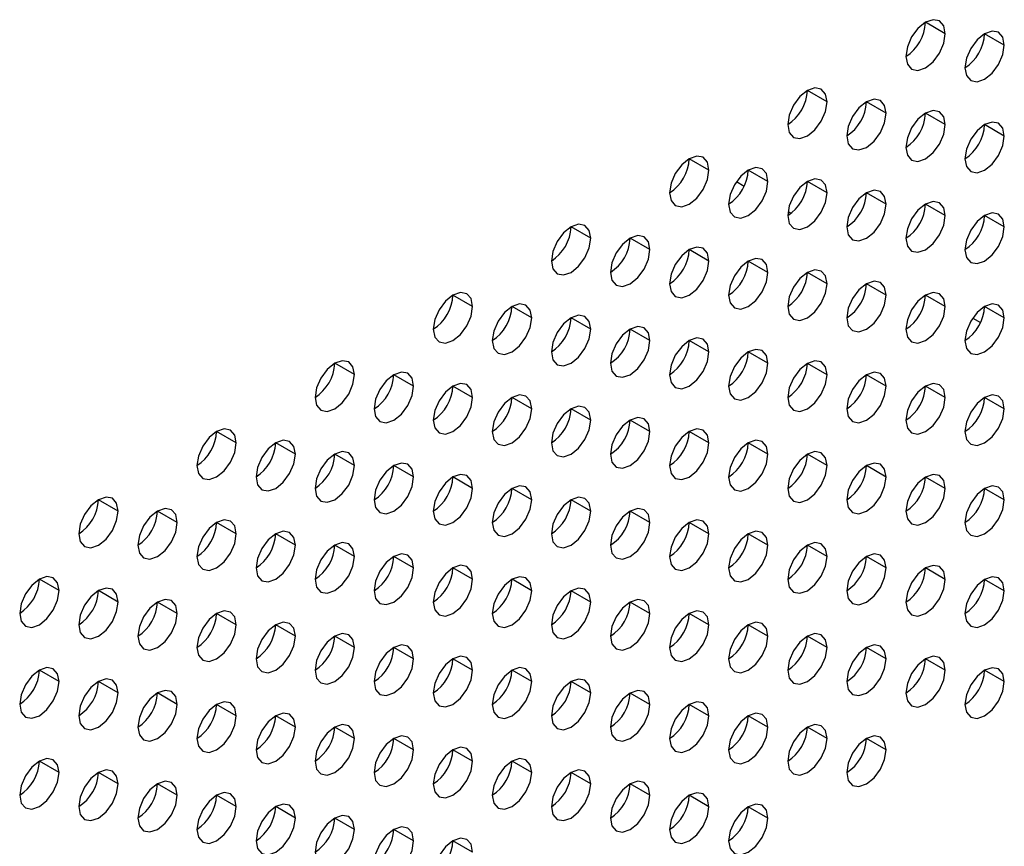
# Model space of a CAD drawing. Header units: millimetres. Extents: x 0 to 1118, y 0 to 864.
# Tile 175 of 256: x 935.06 to 940.95, y 640.74 to 645.69. Entities that reach past the tile are written whole.
import ezdxf

# ---------------------------------------------------------------- set-up
doc = ezdxf.new("R2010")
doc.units = ezdxf.units.MM

msp = doc.modelspace()

# ---------------------------------------------------------------- linework, layer by layer
at = {"color": 7, "linetype": 'Continuous', "lineweight": 25}
for p, q in [((940.6014, 645.6043), (940.4835, 645.6723)), ((940.9549, 645.5362), (940.8371, 645.6042)), ((939.8943, 645.1961), (939.7764, 645.2641)), ((940.2478, 645.128), (940.13, 645.196)), ((940.6014, 645.0599), (940.4835, 645.1279)), ((940.9549, 644.9918), (940.8371, 645.0599)), ((939.1872, 644.7879), (939.0693, 644.8559)), ((939.5407, 644.7198), (939.4229, 644.7878)), ((939.3514, 644.7187), (939.3988, 644.6914)), ((939.8943, 644.6517), (939.7764, 644.7197)), ((940.2478, 644.5836), (940.13, 644.6517)), ((939.6604, 644.5403), (939.6791, 644.5295)), ((940.6014, 644.5156), (940.4835, 644.5836)), ((940.9549, 644.4475), (940.8371, 644.5155)), ((938.4801, 644.3797), (938.3622, 644.4477)), ((938.8336, 644.3116), (938.7158, 644.3796)), ((939.1872, 644.2435), (939.0693, 644.3115)), ((939.5407, 644.1754), (939.4229, 644.2435)), ((939.8943, 644.1073), (939.7764, 644.1754)), ((940.2478, 644.0393), (940.13, 644.1073)), ((937.773, 643.9715), (937.6551, 644.0395)), ((940.6014, 643.9712), (940.4835, 644.0392)), ((938.1265, 643.9034), (938.0087, 643.9714)), ((940.9549, 643.9031), (940.8371, 643.9711)), ((938.4801, 643.8353), (938.3622, 643.9033)), ((940.7656, 643.9021), (940.813, 643.8747)), ((938.8336, 643.7672), (938.7158, 643.8353)), ((939.1872, 643.6991), (939.0693, 643.7672)), ((939.5407, 643.6311), (939.4229, 643.6991)), ((937.0658, 643.5633), (936.948, 643.6313)), ((939.8943, 643.563), (939.7764, 643.631)), ((937.4194, 643.4952), (937.3015, 643.5632)), ((940.2478, 643.4949), (940.13, 643.5629)), ((937.773, 643.4271), (937.6551, 643.4951)), ((940.6014, 643.4268), (940.4835, 643.4949)), ((938.1265, 643.359), (938.0087, 643.4271)), ((940.9549, 643.3588), (940.8371, 643.4268)), ((938.4801, 643.2909), (938.3622, 643.359)), ((938.8336, 643.2229), (938.7158, 643.2909)), ((936.3587, 643.155), (936.2409, 643.2231)), ((939.1872, 643.1548), (939.0693, 643.2228)), ((936.7123, 643.087), (936.5944, 643.155)), ((939.5407, 643.0867), (939.4229, 643.1547)), ((937.0658, 643.0189), (936.948, 643.0869)), ((939.8943, 643.0186), (939.7764, 643.0867)), ((937.4194, 642.9508), (937.3015, 643.0188)), ((940.2478, 642.9505), (940.13, 643.0186)), ((937.773, 642.8827), (937.6551, 642.9508)), ((940.6014, 642.8825), (940.4835, 642.9505)), ((938.1265, 642.8147), (938.0087, 642.8827)), ((940.9549, 642.8144), (940.8371, 642.8824)), ((935.6516, 642.7468), (935.5338, 642.8149)), ((938.4801, 642.7466), (938.3622, 642.8146)), ((936.0052, 642.6788), (935.8873, 642.7468)), ((938.8336, 642.6785), (938.7158, 642.7465)), ((936.3587, 642.6107), (936.2409, 642.6787)), ((939.1872, 642.6104), (939.0693, 642.6785)), ((936.7123, 642.5426), (936.5944, 642.6106)), ((939.5407, 642.5423), (939.4229, 642.6104)), ((937.0658, 642.4745), (936.948, 642.5426)), ((939.8943, 642.4743), (939.7764, 642.5423)), ((937.4194, 642.4065), (937.3015, 642.4745)), ((940.2478, 642.4062), (940.13, 642.4742)), ((937.773, 642.3384), (937.6551, 642.4064)), ((940.6014, 642.3381), (940.4835, 642.4061)), ((935.2981, 642.2706), (935.1802, 642.3386)), ((938.1265, 642.2703), (938.0087, 642.3383)), ((940.9549, 642.27), (940.8371, 642.3381)), ((935.6516, 642.2025), (935.5338, 642.2705)), ((938.4801, 642.2022), (938.3622, 642.2703)), ((936.0052, 642.1344), (935.8873, 642.2024)), ((938.8336, 642.1341), (938.7158, 642.2022)), ((936.3587, 642.0663), (936.2409, 642.1344)), ((939.1872, 642.0661), (939.0693, 642.1341)), ((936.7123, 641.9982), (936.5944, 642.0663)), ((939.5407, 641.998), (939.4229, 642.066)), ((937.0658, 641.9302), (936.948, 641.9982)), ((939.8943, 641.9299), (939.7764, 641.9979)), ((937.4194, 641.8621), (937.3015, 641.9301)), ((940.2478, 641.8618), (940.13, 641.9299)), ((937.773, 641.794), (937.6551, 641.862)), ((940.6014, 641.7937), (940.4835, 641.8618)), ((935.2981, 641.7262), (935.1802, 641.7942)), ((938.1265, 641.7259), (938.0087, 641.794)), ((940.9549, 641.7257), (940.8371, 641.7937)), ((935.6516, 641.6581), (935.5338, 641.7262)), ((938.4801, 641.6579), (938.3622, 641.7259)), ((936.0052, 641.59), (935.8873, 641.6581)), ((938.8336, 641.5898), (938.7158, 641.6578)), ((936.3587, 641.522), (936.2409, 641.59)), ((939.1872, 641.5217), (939.0693, 641.5897)), ((936.7123, 641.4539), (936.5944, 641.5219)), ((939.5407, 641.4536), (939.4229, 641.5217)), ((937.0658, 641.3858), (936.948, 641.4538)), ((939.8943, 641.3855), (939.7764, 641.4536)), ((937.4194, 641.3177), (937.3015, 641.3858)), ((940.2478, 641.3175), (940.13, 641.3855)), ((937.773, 641.2497), (937.6551, 641.3177)), ((935.2981, 641.1818), (935.1802, 641.2499)), ((938.1265, 641.1816), (938.0087, 641.2496)), ((935.6516, 641.1138), (935.5338, 641.1818)), ((938.4801, 641.1135), (938.3622, 641.1815)), ((936.0052, 641.0457), (935.8873, 641.1137)), ((938.8336, 641.0454), (938.7158, 641.1135)), ((936.3587, 640.9776), (936.2409, 641.0456)), ((939.1872, 640.9773), (939.0693, 641.0454)), ((936.7123, 640.9095), (936.5944, 640.9776)), ((939.5407, 640.9093), (939.4229, 640.9773)), ((937.0658, 640.8414), (936.948, 640.9095)), ((937.4194, 640.7734), (937.3015, 640.8414)), ((937.773, 640.7053), (937.6551, 640.7733))]:
    msp.add_line(p, q, dxfattribs=at)
at = {"color": 7, "linetype": 'Continuous', "lineweight": 25, "flags": 128}
for points in [[(940.6014, 645.6043), (940.5924, 645.6512), (940.5669, 645.6806), (940.5286, 645.688), (940.4835, 645.6723), (940.4384, 645.6359), (940.4002, 645.5844), (940.3746, 645.5255), (940.3657, 645.4682)], [(940.3657, 645.4682), (940.3746, 645.4213), (940.4002, 645.3919), (940.4384, 645.3845), (940.4835, 645.4001), (940.5286, 645.4365), (940.5669, 645.4881), (940.5924, 645.547), (940.6014, 645.6043)], [(940.9549, 645.5362), (940.946, 645.5831), (940.9204, 645.6125), (940.8822, 645.6199), (940.8371, 645.6043), (940.792, 645.5679), (940.7538, 645.5163), (940.7282, 645.4574), (940.7192, 645.4001)], [(940.7192, 645.4001), (940.7282, 645.3532), (940.7538, 645.3238), (940.792, 645.3164), (940.8371, 645.3321), (940.8822, 645.3685), (940.9204, 645.42), (940.946, 645.4789), (940.9549, 645.5362)], [(939.8943, 645.1961), (939.8853, 645.243), (939.8598, 645.2724), (939.8215, 645.2798), (939.7764, 645.2641), (939.7313, 645.2277), (939.6931, 645.1762), (939.6675, 645.1173), (939.6586, 645.06)], [(939.6586, 645.06), (939.6675, 645.0131), (939.6931, 644.9837), (939.7313, 644.9763), (939.7764, 644.9919), (939.8215, 645.0283), (939.8598, 645.0799), (939.8853, 645.1388), (939.8943, 645.1961)], [(940.2478, 645.128), (940.2389, 645.1749), (940.2133, 645.2043), (940.1751, 645.2117), (940.13, 645.196), (940.0849, 645.1597), (940.0466, 645.1081), (940.0211, 645.0492), (940.0121, 644.9919)], [(940.0121, 644.9919), (940.0211, 644.945), (940.0466, 644.9156), (940.0849, 644.9082), (940.13, 644.9239), (940.1751, 644.9603), (940.2133, 645.0118), (940.2389, 645.0707), (940.2478, 645.128)], [(940.6014, 645.0599), (940.5924, 645.1068), (940.5669, 645.1362), (940.5286, 645.1436), (940.4835, 645.128), (940.4384, 645.0916), (940.4002, 645.04), (940.3746, 644.9811), (940.3657, 644.9238)], [(940.3657, 644.9238), (940.3746, 644.8769), (940.4002, 644.8475), (940.4384, 644.8401), (940.4835, 644.8558), (940.5286, 644.8922), (940.5669, 644.9438), (940.5924, 645.0027), (940.6014, 645.0599)], [(940.9549, 644.9918), (940.946, 645.0387), (940.9204, 645.0681), (940.8822, 645.0756), (940.8371, 645.0599), (940.792, 645.0235), (940.7538, 644.9719), (940.7282, 644.913), (940.7192, 644.8558)], [(940.7192, 644.8558), (940.7282, 644.8089), (940.7538, 644.7795), (940.792, 644.772), (940.8371, 644.7877), (940.8822, 644.8241), (940.9204, 644.8757), (940.946, 644.9346), (940.9549, 644.9918)], [(939.1872, 644.7879), (939.1782, 644.8348), (939.1526, 644.8642), (939.1144, 644.8716), (939.0693, 644.8559), (939.0242, 644.8195), (938.986, 644.768), (938.9604, 644.7091), (938.9515, 644.6518)], [(938.9515, 644.6518), (938.9604, 644.6049), (938.986, 644.5755), (939.0242, 644.5681), (939.0693, 644.5837), (939.1144, 644.6201), (939.1526, 644.6717), (939.1782, 644.7306), (939.1872, 644.7879)], [(939.5407, 644.7198), (939.5318, 644.7667), (939.5062, 644.7961), (939.468, 644.8035), (939.4229, 644.7878), (939.3778, 644.7514), (939.3395, 644.6999), (939.314, 644.641), (939.305, 644.5837)], [(939.305, 644.5837), (939.314, 644.5368), (939.3395, 644.5074), (939.3778, 644.5), (939.4229, 644.5157), (939.468, 644.5521), (939.5062, 644.6036), (939.5318, 644.6625), (939.5407, 644.7198)], [(939.8943, 644.6517), (939.8853, 644.6986), (939.8598, 644.728), (939.8215, 644.7354), (939.7764, 644.7198), (939.7313, 644.6834), (939.6931, 644.6318), (939.6675, 644.5729), (939.6586, 644.5156)], [(939.6586, 644.5156), (939.6675, 644.4687), (939.6931, 644.4393), (939.7313, 644.4319), (939.7764, 644.4476), (939.8215, 644.484), (939.8598, 644.5356), (939.8853, 644.5944), (939.8943, 644.6517)], [(940.2478, 644.5836), (940.2389, 644.6305), (940.2133, 644.6599), (940.1751, 644.6674), (940.13, 644.6517), (940.0849, 644.6153), (940.0466, 644.5637), (940.0211, 644.5048), (940.0121, 644.4476)], [(940.6014, 644.5156), (940.5924, 644.5625), (940.5669, 644.5919), (940.5286, 644.5993), (940.4835, 644.5836), (940.4384, 644.5472), (940.4002, 644.4956), (940.3746, 644.4367), (940.3657, 644.3795)], [(940.0121, 644.4476), (940.0211, 644.4007), (940.0466, 644.3713), (940.0849, 644.3638), (940.13, 644.3795), (940.1751, 644.4159), (940.2133, 644.4675), (940.2389, 644.5264), (940.2478, 644.5836)], [(940.9549, 644.4475), (940.946, 644.4944), (940.9204, 644.5238), (940.8822, 644.5312), (940.8371, 644.5155), (940.792, 644.4791), (940.7538, 644.4276), (940.7282, 644.3687), (940.7192, 644.3114)], [(940.3657, 644.3795), (940.3746, 644.3326), (940.4002, 644.3032), (940.4384, 644.2958), (940.4835, 644.3114), (940.5286, 644.3478), (940.5669, 644.3994), (940.5924, 644.4583), (940.6014, 644.5156)], [(938.4801, 644.3797), (938.4711, 644.4266), (938.4455, 644.456), (938.4073, 644.4634), (938.3622, 644.4477), (938.3171, 644.4113), (938.2789, 644.3597), (938.2533, 644.3009), (938.2444, 644.2436)], [(940.7192, 644.3114), (940.7282, 644.2645), (940.7538, 644.2351), (940.792, 644.2277), (940.8371, 644.2433), (940.8822, 644.2797), (940.9204, 644.3313), (940.946, 644.3902), (940.9549, 644.4475)], [(938.2444, 644.2436), (938.2533, 644.1967), (938.2789, 644.1673), (938.3171, 644.1599), (938.3622, 644.1755), (938.4073, 644.2119), (938.4455, 644.2635), (938.4711, 644.3224), (938.4801, 644.3797)], [(938.8336, 644.3116), (938.8246, 644.3585), (938.7991, 644.3879), (938.7609, 644.3953), (938.7158, 644.3796), (938.6707, 644.3432), (938.6324, 644.2917), (938.6069, 644.2328), (938.5979, 644.1755)], [(938.5979, 644.1755), (938.6069, 644.1286), (938.6324, 644.0992), (938.6707, 644.0918), (938.7158, 644.1075), (938.7609, 644.1439), (938.7991, 644.1954), (938.8246, 644.2543), (938.8336, 644.3116)], [(939.1872, 644.2435), (939.1782, 644.2904), (939.1526, 644.3198), (939.1144, 644.3272), (939.0693, 644.3116), (939.0242, 644.2752), (938.986, 644.2236), (938.9604, 644.1647), (938.9515, 644.1074)], [(938.9515, 644.1074), (938.9604, 644.0605), (938.986, 644.0311), (939.0242, 644.0237), (939.0693, 644.0394), (939.1144, 644.0758), (939.1526, 644.1273), (939.1782, 644.1862), (939.1872, 644.2435)], [(939.5407, 644.1754), (939.5318, 644.2223), (939.5062, 644.2517), (939.468, 644.2592), (939.4229, 644.2435), (939.3778, 644.2071), (939.3395, 644.1555), (939.314, 644.0966), (939.305, 644.0394)], [(939.305, 644.0394), (939.314, 643.9925), (939.3395, 643.9631), (939.3778, 643.9556), (939.4229, 643.9713), (939.468, 644.0077), (939.5062, 644.0593), (939.5318, 644.1182), (939.5407, 644.1754)], [(939.8943, 644.1073), (939.8853, 644.1542), (939.8598, 644.1837), (939.8215, 644.1911), (939.7764, 644.1754), (939.7313, 644.139), (939.6931, 644.0874), (939.6675, 644.0285), (939.6586, 643.9713)], [(940.2478, 644.0393), (940.2389, 644.0862), (940.2133, 644.1156), (940.1751, 644.123), (940.13, 644.1073), (940.0849, 644.0709), (940.0466, 644.0194), (940.0211, 643.9605), (940.0121, 643.9032)], [(939.6586, 643.9713), (939.6675, 643.9244), (939.6931, 643.895), (939.7313, 643.8875), (939.7764, 643.9032), (939.8215, 643.9396), (939.8598, 643.9912), (939.8853, 644.0501), (939.8943, 644.1073)], [(937.773, 643.9715), (937.764, 644.0184), (937.7384, 644.0478), (937.7002, 644.0552), (937.6551, 644.0395), (937.61, 644.0031), (937.5718, 643.9515), (937.5462, 643.8926), (937.5373, 643.8354)], [(940.0121, 643.9032), (940.0211, 643.8563), (940.0466, 643.8269), (940.0849, 643.8195), (940.13, 643.8351), (940.1751, 643.8715), (940.2133, 643.9231), (940.2389, 643.982), (940.2478, 644.0393)], [(940.6014, 643.9712), (940.5924, 644.0181), (940.5669, 644.0475), (940.5286, 644.0549), (940.4835, 644.0392), (940.4384, 644.0029), (940.4002, 643.9513), (940.3746, 643.8924), (940.3657, 643.8351)], [(937.5373, 643.8354), (937.5462, 643.7885), (937.5718, 643.7591), (937.61, 643.7517), (937.6551, 643.7673), (937.7002, 643.8037), (937.7384, 643.8553), (937.764, 643.9142), (937.773, 643.9715)], [(938.1265, 643.9034), (938.1175, 643.9503), (938.092, 643.9797), (938.0538, 643.9871), (938.0087, 643.9714), (937.9636, 643.935), (937.9253, 643.8835), (937.8998, 643.8246), (937.8908, 643.7673)], [(940.3657, 643.8351), (940.3746, 643.7882), (940.4002, 643.7588), (940.4384, 643.7514), (940.4835, 643.7671), (940.5286, 643.8035), (940.5669, 643.855), (940.5924, 643.9139), (940.6014, 643.9712)], [(940.9549, 643.9031), (940.946, 643.95), (940.9204, 643.9794), (940.8822, 643.9868), (940.8371, 643.9712), (940.792, 643.9348), (940.7538, 643.8832), (940.7282, 643.8243), (940.7192, 643.767)], [(937.8908, 643.7673), (937.8998, 643.7204), (937.9253, 643.691), (937.9636, 643.6836), (938.0087, 643.6993), (938.0538, 643.7356), (938.092, 643.7872), (938.1175, 643.8461), (938.1265, 643.9034)], [(938.4801, 643.8353), (938.4711, 643.8822), (938.4455, 643.9116), (938.4073, 643.919), (938.3622, 643.9034), (938.3171, 643.867), (938.2789, 643.8154), (938.2533, 643.7565), (938.2444, 643.6992)], [(940.7192, 643.767), (940.7282, 643.7201), (940.7538, 643.6907), (940.792, 643.6833), (940.8371, 643.699), (940.8822, 643.7354), (940.9204, 643.787), (940.946, 643.8459), (940.9549, 643.9031)], [(938.2444, 643.6992), (938.2533, 643.6523), (938.2789, 643.6229), (938.3171, 643.6155), (938.3622, 643.6312), (938.4073, 643.6676), (938.4455, 643.7191), (938.4711, 643.778), (938.4801, 643.8353)], [(938.8336, 643.7672), (938.8246, 643.8141), (938.7991, 643.8435), (938.7609, 643.851), (938.7158, 643.8353), (938.6707, 643.7989), (938.6324, 643.7473), (938.6069, 643.6884), (938.5979, 643.6312)], [(938.5979, 643.6312), (938.6069, 643.5843), (938.6324, 643.5549), (938.6707, 643.5474), (938.7158, 643.5631), (938.7609, 643.5995), (938.7991, 643.6511), (938.8246, 643.71), (938.8336, 643.7672)], [(939.1872, 643.6991), (939.1782, 643.746), (939.1526, 643.7754), (939.1144, 643.7829), (939.0693, 643.7672), (939.0242, 643.7308), (938.986, 643.6792), (938.9604, 643.6203), (938.9515, 643.5631)], [(939.5407, 643.6311), (939.5318, 643.678), (939.5062, 643.7074), (939.468, 643.7148), (939.4229, 643.6991), (939.3778, 643.6627), (939.3395, 643.6112), (939.314, 643.5523), (939.305, 643.495)], [(937.0658, 643.5633), (937.0569, 643.6102), (937.0313, 643.6396), (936.9931, 643.647), (936.948, 643.6313), (936.9029, 643.5949), (936.8647, 643.5433), (936.8391, 643.4844), (936.8301, 643.4272)], [(938.9515, 643.5631), (938.9604, 643.5162), (938.986, 643.4868), (939.0242, 643.4793), (939.0693, 643.495), (939.1144, 643.5314), (939.1526, 643.583), (939.1782, 643.6419), (939.1872, 643.6991)], [(939.8943, 643.563), (939.8853, 643.6099), (939.8598, 643.6393), (939.8215, 643.6467), (939.7764, 643.631), (939.7313, 643.5946), (939.6931, 643.5431), (939.6675, 643.4842), (939.6586, 643.4269)], [(939.305, 643.495), (939.314, 643.4481), (939.3395, 643.4187), (939.3778, 643.4113), (939.4229, 643.4269), (939.468, 643.4633), (939.5062, 643.5149), (939.5318, 643.5738), (939.5407, 643.6311)], [(936.8301, 643.4272), (936.8391, 643.3803), (936.8647, 643.3509), (936.9029, 643.3435), (936.948, 643.3591), (936.9931, 643.3955), (937.0313, 643.4471), (937.0569, 643.506), (937.0658, 643.5633)], [(937.4194, 643.4952), (937.4104, 643.5421), (937.3849, 643.5715), (937.3466, 643.5789), (937.3015, 643.5632), (937.2564, 643.5268), (937.2182, 643.4753), (937.1927, 643.4164), (937.1837, 643.3591)], [(939.6586, 643.4269), (939.6675, 643.38), (939.6931, 643.3506), (939.7313, 643.3432), (939.7764, 643.3589), (939.8215, 643.3953), (939.8598, 643.4468), (939.8853, 643.5057), (939.8943, 643.563)], [(940.2478, 643.4949), (940.2389, 643.5418), (940.2133, 643.5712), (940.1751, 643.5786), (940.13, 643.563), (940.0849, 643.5266), (940.0466, 643.475), (940.0211, 643.4161), (940.0121, 643.3588)], [(937.1837, 643.3591), (937.1927, 643.3122), (937.2182, 643.2828), (937.2564, 643.2754), (937.3015, 643.2911), (937.3466, 643.3274), (937.3849, 643.379), (937.4104, 643.4379), (937.4194, 643.4952)], [(937.773, 643.4271), (937.764, 643.474), (937.7384, 643.5034), (937.7002, 643.5108), (937.6551, 643.4952), (937.61, 643.4588), (937.5718, 643.4072), (937.5462, 643.3483), (937.5373, 643.291)], [(940.0121, 643.3588), (940.0211, 643.3119), (940.0466, 643.2825), (940.0849, 643.2751), (940.13, 643.2908), (940.1751, 643.3272), (940.2133, 643.3788), (940.2389, 643.4377), (940.2478, 643.4949)], [(940.6014, 643.4268), (940.5924, 643.4737), (940.5669, 643.5031), (940.5286, 643.5106), (940.4835, 643.4949), (940.4384, 643.4585), (940.4002, 643.4069), (940.3746, 643.348), (940.3657, 643.2908)], [(937.5373, 643.291), (937.5462, 643.2441), (937.5718, 643.2147), (937.61, 643.2073), (937.6551, 643.223), (937.7002, 643.2594), (937.7384, 643.3109), (937.764, 643.3698), (937.773, 643.4271)], [(938.1265, 643.359), (938.1175, 643.4059), (938.092, 643.4353), (938.0538, 643.4428), (938.0087, 643.4271), (937.9636, 643.3907), (937.9253, 643.3391), (937.8998, 643.2802), (937.8908, 643.2229)], [(940.3657, 643.2908), (940.3746, 643.2439), (940.4002, 643.2145), (940.4384, 643.207), (940.4835, 643.2227), (940.5286, 643.2591), (940.5669, 643.3107), (940.5924, 643.3696), (940.6014, 643.4268)], [(940.9549, 643.3588), (940.946, 643.4057), (940.9204, 643.4351), (940.8822, 643.4425), (940.8371, 643.4268), (940.792, 643.3904), (940.7538, 643.3388), (940.7282, 643.2799), (940.7192, 643.2227)], [(937.8908, 643.2229), (937.8998, 643.176), (937.9253, 643.1466), (937.9636, 643.1392), (938.0087, 643.1549), (938.0538, 643.1913), (938.092, 643.2429), (938.1175, 643.3018), (938.1265, 643.359)], [(938.4801, 643.2909), (938.4711, 643.3378), (938.4455, 643.3672), (938.4073, 643.3747), (938.3622, 643.359), (938.3171, 643.3226), (938.2789, 643.271), (938.2533, 643.2121), (938.2444, 643.1549)], [(940.7192, 643.2227), (940.7282, 643.1758), (940.7538, 643.1464), (940.792, 643.139), (940.8371, 643.1546), (940.8822, 643.191), (940.9204, 643.2426), (940.946, 643.3015), (940.9549, 643.3588)], [(938.2444, 643.1549), (938.2533, 643.108), (938.2789, 643.0786), (938.3171, 643.0711), (938.3622, 643.0868), (938.4073, 643.1232), (938.4455, 643.1748), (938.4711, 643.2337), (938.4801, 643.2909)], [(938.8336, 643.2229), (938.8246, 643.2698), (938.7991, 643.2992), (938.7609, 643.3066), (938.7158, 643.2909), (938.6707, 643.2545), (938.6324, 643.203), (938.6069, 643.1441), (938.5979, 643.0868)], [(936.3587, 643.155), (936.3498, 643.2019), (936.3242, 643.2314), (936.286, 643.2388), (936.2409, 643.2231), (936.1958, 643.1867), (936.1576, 643.1351), (936.132, 643.0762), (936.123, 643.019)], [(939.1872, 643.1548), (939.1782, 643.2017), (939.1526, 643.2311), (939.1144, 643.2385), (939.0693, 643.2228), (939.0242, 643.1864), (938.986, 643.1349), (938.9604, 643.076), (938.9515, 643.0187)], [(938.5979, 643.0868), (938.6069, 643.0399), (938.6324, 643.0105), (938.6707, 643.0031), (938.7158, 643.0187), (938.7609, 643.0551), (938.7991, 643.1067), (938.8246, 643.1656), (938.8336, 643.2229)], [(936.123, 643.019), (936.132, 642.9721), (936.1576, 642.9427), (936.1958, 642.9352), (936.2409, 642.9509), (936.286, 642.9873), (936.3242, 643.0389), (936.3498, 643.0978), (936.3587, 643.155)], [(936.7123, 643.087), (936.7033, 643.1339), (936.6778, 643.1633), (936.6395, 643.1707), (936.5944, 643.155), (936.5493, 643.1186), (936.5111, 643.0671), (936.4856, 643.0082), (936.4766, 642.9509)], [(938.9515, 643.0187), (938.9604, 642.9718), (938.986, 642.9424), (939.0242, 642.935), (939.0693, 642.9507), (939.1144, 642.9871), (939.1526, 643.0386), (939.1782, 643.0975), (939.1872, 643.1548)], [(939.5407, 643.0867), (939.5318, 643.1336), (939.5062, 643.163), (939.468, 643.1704), (939.4229, 643.1548), (939.3778, 643.1184), (939.3395, 643.0668), (939.314, 643.0079), (939.305, 642.9506)], [(936.4766, 642.9509), (936.4856, 642.904), (936.5111, 642.8746), (936.5493, 642.8672), (936.5944, 642.8828), (936.6395, 642.9192), (936.6778, 642.9708), (936.7033, 643.0297), (936.7123, 643.087)], [(937.0658, 643.0189), (937.0569, 643.0658), (937.0313, 643.0952), (936.9931, 643.1026), (936.948, 643.0869), (936.9029, 643.0506), (936.8647, 642.999), (936.8391, 642.9401), (936.8301, 642.8828)], [(939.305, 642.9506), (939.314, 642.9037), (939.3395, 642.8743), (939.3778, 642.8669), (939.4229, 642.8826), (939.468, 642.919), (939.5062, 642.9705), (939.5318, 643.0294), (939.5407, 643.0867)], [(939.8943, 643.0186), (939.8853, 643.0655), (939.8598, 643.0949), (939.8215, 643.1024), (939.7764, 643.0867), (939.7313, 643.0503), (939.6931, 642.9987), (939.6675, 642.9398), (939.6586, 642.8826)], [(936.8301, 642.8828), (936.8391, 642.8359), (936.8647, 642.8065), (936.9029, 642.7991), (936.948, 642.8148), (936.9931, 642.8512), (937.0313, 642.9027), (937.0569, 642.9616), (937.0658, 643.0189)], [(937.4194, 642.9508), (937.4104, 642.9977), (937.3849, 643.0271), (937.3466, 643.0345), (937.3015, 643.0189), (937.2564, 642.9825), (937.2182, 642.9309), (937.1927, 642.872), (937.1837, 642.8147)], [(939.6586, 642.8826), (939.6675, 642.8357), (939.6931, 642.8063), (939.7313, 642.7988), (939.7764, 642.8145), (939.8215, 642.8509), (939.8598, 642.9025), (939.8853, 642.9614), (939.8943, 643.0186)], [(940.2478, 642.9505), (940.2389, 642.9974), (940.2133, 643.0269), (940.1751, 643.0343), (940.13, 643.0186), (940.0849, 642.9822), (940.0466, 642.9306), (940.0211, 642.8717), (940.0121, 642.8145)], [(937.1837, 642.8147), (937.1927, 642.7678), (937.2182, 642.7384), (937.2564, 642.731), (937.3015, 642.7467), (937.3466, 642.7831), (937.3849, 642.8347), (937.4104, 642.8936), (937.4194, 642.9508)], [(937.773, 642.8827), (937.764, 642.9296), (937.7384, 642.959), (937.7002, 642.9665), (937.6551, 642.9508), (937.61, 642.9144), (937.5718, 642.8628), (937.5462, 642.8039), (937.5373, 642.7467)], [(940.0121, 642.8145), (940.0211, 642.7676), (940.0466, 642.7382), (940.0849, 642.7307), (940.13, 642.7464), (940.1751, 642.7828), (940.2133, 642.8344), (940.2389, 642.8933), (940.2478, 642.9505)], [(940.6014, 642.8825), (940.5924, 642.9294), (940.5669, 642.9588), (940.5286, 642.9662), (940.4835, 642.9505), (940.4384, 642.9141), (940.4002, 642.8626), (940.3746, 642.8037), (940.3657, 642.7464)], [(937.5373, 642.7467), (937.5462, 642.6998), (937.5718, 642.6704), (937.61, 642.6629), (937.6551, 642.6786), (937.7002, 642.715), (937.7384, 642.7666), (937.764, 642.8255), (937.773, 642.8827)], [(938.1265, 642.8147), (938.1175, 642.8616), (938.092, 642.891), (938.0538, 642.8984), (938.0087, 642.8827), (937.9636, 642.8463), (937.9253, 642.7947), (937.8998, 642.7358), (937.8908, 642.6786)], [(940.3657, 642.7464), (940.3746, 642.6995), (940.4002, 642.6701), (940.4384, 642.6627), (940.4835, 642.6783), (940.5286, 642.7147), (940.5669, 642.7663), (940.5924, 642.8252), (940.6014, 642.8825)], [(940.9549, 642.8144), (940.946, 642.8613), (940.9204, 642.8907), (940.8822, 642.8981), (940.8371, 642.8824), (940.792, 642.8461), (940.7538, 642.7945), (940.7282, 642.7356), (940.7192, 642.6783)], [(935.6516, 642.7468), (935.6427, 642.7937), (935.6171, 642.8231), (935.5789, 642.8306), (935.5338, 642.8149), (935.4887, 642.7785), (935.4504, 642.7269), (935.4249, 642.668), (935.4159, 642.6108)], [(938.4801, 642.7466), (938.4711, 642.7935), (938.4455, 642.8229), (938.4073, 642.8303), (938.3622, 642.8146), (938.3171, 642.7782), (938.2789, 642.7267), (938.2533, 642.6678), (938.2444, 642.6105)], [(936.0052, 642.6788), (935.9962, 642.7257), (935.9707, 642.7551), (935.9324, 642.7625), (935.8873, 642.7468), (935.8422, 642.7104), (935.804, 642.6589), (935.7785, 642.6), (935.7695, 642.5427)], [(937.8908, 642.6786), (937.8998, 642.6317), (937.9253, 642.6023), (937.9636, 642.5949), (938.0087, 642.6105), (938.0538, 642.6469), (938.092, 642.6985), (938.1175, 642.7574), (938.1265, 642.8147)], [(938.8336, 642.6785), (938.8246, 642.7254), (938.7991, 642.7548), (938.7609, 642.7622), (938.7158, 642.7466), (938.6707, 642.7102), (938.6324, 642.6586), (938.6069, 642.5997), (938.5979, 642.5424)], [(940.7192, 642.6783), (940.7282, 642.6314), (940.7538, 642.602), (940.792, 642.5946), (940.8371, 642.6103), (940.8822, 642.6467), (940.9204, 642.6982), (940.946, 642.7571), (940.9549, 642.8144)], [(935.4159, 642.6108), (935.4249, 642.5639), (935.4504, 642.5345), (935.4887, 642.527), (935.5338, 642.5427), (935.5789, 642.5791), (935.6171, 642.6307), (935.6427, 642.6896), (935.6516, 642.7468)], [(938.2444, 642.6105), (938.2533, 642.5636), (938.2789, 642.5342), (938.3171, 642.5268), (938.3622, 642.5425), (938.4073, 642.5788), (938.4455, 642.6304), (938.4711, 642.6893), (938.4801, 642.7466)], [(935.7695, 642.5427), (935.7785, 642.4958), (935.804, 642.4664), (935.8422, 642.459), (935.8873, 642.4746), (935.9324, 642.511), (935.9707, 642.5626), (935.9962, 642.6215), (936.0052, 642.6788)], [(936.3587, 642.6107), (936.3498, 642.6576), (936.3242, 642.687), (936.286, 642.6944), (936.2409, 642.6787), (936.1958, 642.6423), (936.1576, 642.5908), (936.132, 642.5319), (936.123, 642.4746)], [(938.5979, 642.5424), (938.6069, 642.4955), (938.6324, 642.4661), (938.6707, 642.4587), (938.7158, 642.4744), (938.7609, 642.5108), (938.7991, 642.5623), (938.8246, 642.6212), (938.8336, 642.6785)], [(939.1872, 642.6104), (939.1782, 642.6573), (939.1526, 642.6867), (939.1144, 642.6942), (939.0693, 642.6785), (939.0242, 642.6421), (938.986, 642.5905), (938.9604, 642.5316), (938.9515, 642.4744)], [(936.123, 642.4746), (936.132, 642.4277), (936.1576, 642.3983), (936.1958, 642.3909), (936.2409, 642.4066), (936.286, 642.443), (936.3242, 642.4945), (936.3498, 642.5534), (936.3587, 642.6107)], [(936.7123, 642.5426), (936.7033, 642.5895), (936.6778, 642.6189), (936.6395, 642.6263), (936.5944, 642.6107), (936.5493, 642.5743), (936.5111, 642.5227), (936.4856, 642.4638), (936.4766, 642.4065)], [(938.9515, 642.4744), (938.9604, 642.4275), (938.986, 642.3981), (939.0242, 642.3906), (939.0693, 642.4063), (939.1144, 642.4427), (939.1526, 642.4943), (939.1782, 642.5532), (939.1872, 642.6104)], [(939.5407, 642.5423), (939.5318, 642.5892), (939.5062, 642.6186), (939.468, 642.6261), (939.4229, 642.6104), (939.3778, 642.574), (939.3395, 642.5224), (939.314, 642.4635), (939.305, 642.4063)], [(936.4766, 642.4065), (936.4856, 642.3596), (936.5111, 642.3302), (936.5493, 642.3228), (936.5944, 642.3385), (936.6395, 642.3749), (936.6778, 642.4265), (936.7033, 642.4854), (936.7123, 642.5426)], [(937.0658, 642.4745), (937.0569, 642.5214), (937.0313, 642.5508), (936.9931, 642.5583), (936.948, 642.5426), (936.9029, 642.5062), (936.8647, 642.4546), (936.8391, 642.3957), (936.8301, 642.3385)], [(939.305, 642.4063), (939.314, 642.3594), (939.3395, 642.33), (939.3778, 642.3225), (939.4229, 642.3382), (939.468, 642.3746), (939.5062, 642.4262), (939.5318, 642.4851), (939.5407, 642.5423)], [(939.8943, 642.4743), (939.8853, 642.5212), (939.8598, 642.5506), (939.8215, 642.558), (939.7764, 642.5423), (939.7313, 642.5059), (939.6931, 642.4544), (939.6675, 642.3955), (939.6586, 642.3382)], [(936.8301, 642.3385), (936.8391, 642.2916), (936.8647, 642.2622), (936.9029, 642.2547), (936.948, 642.2704), (936.9931, 642.3068), (937.0313, 642.3584), (937.0569, 642.4173), (937.0658, 642.4745)], [(937.4194, 642.4065), (937.4104, 642.4534), (937.3849, 642.4828), (937.3466, 642.4902), (937.3015, 642.4745), (937.2564, 642.4381), (937.2182, 642.3865), (937.1927, 642.3276), (937.1837, 642.2704)], [(939.6586, 642.3382), (939.6675, 642.2913), (939.6931, 642.2619), (939.7313, 642.2545), (939.7764, 642.2701), (939.8215, 642.3065), (939.8598, 642.3581), (939.8853, 642.417), (939.8943, 642.4743)], [(940.2478, 642.4062), (940.2389, 642.4531), (940.2133, 642.4825), (940.1751, 642.4899), (940.13, 642.4742), (940.0849, 642.4378), (940.0466, 642.3863), (940.0211, 642.3274), (940.0121, 642.2701)], [(937.773, 642.3384), (937.764, 642.3853), (937.7384, 642.4147), (937.7002, 642.4221), (937.6551, 642.4064), (937.61, 642.37), (937.5718, 642.3185), (937.5462, 642.2596), (937.5373, 642.2023)], [(940.6014, 642.3381), (940.5924, 642.385), (940.5669, 642.4144), (940.5286, 642.4218), (940.4835, 642.4062), (940.4384, 642.3698), (940.4002, 642.3182), (940.3746, 642.2593), (940.3657, 642.202)], [(935.2981, 642.2706), (935.2891, 642.3175), (935.2636, 642.3469), (935.2253, 642.3543), (935.1802, 642.3386), (935.1351, 642.3022), (935.0969, 642.2507), (935.0713, 642.1918), (935.0624, 642.1345)], [(937.1837, 642.2704), (937.1927, 642.2235), (937.2182, 642.1941), (937.2564, 642.1867), (937.3015, 642.2023), (937.3466, 642.2387), (937.3849, 642.2903), (937.4104, 642.3492), (937.4194, 642.4065)], [(938.1265, 642.2703), (938.1175, 642.3172), (938.092, 642.3466), (938.0538, 642.354), (938.0087, 642.3384), (937.9636, 642.302), (937.9253, 642.2504), (937.8998, 642.1915), (937.8908, 642.1342)], [(940.0121, 642.2701), (940.0211, 642.2232), (940.0466, 642.1938), (940.0849, 642.1864), (940.13, 642.2021), (940.1751, 642.2385), (940.2133, 642.29), (940.2389, 642.3489), (940.2478, 642.4062)], [(940.9549, 642.27), (940.946, 642.3169), (940.9204, 642.3463), (940.8822, 642.3538), (940.8371, 642.3381), (940.792, 642.3017), (940.7538, 642.2501), (940.7282, 642.1912), (940.7192, 642.134)], [(937.5373, 642.2023), (937.5462, 642.1554), (937.5718, 642.126), (937.61, 642.1186), (937.6551, 642.1343), (937.7002, 642.1706), (937.7384, 642.2222), (937.764, 642.2811), (937.773, 642.3384)], [(940.3657, 642.202), (940.3746, 642.1551), (940.4002, 642.1257), (940.4384, 642.1183), (940.4835, 642.134), (940.5286, 642.1704), (940.5669, 642.222), (940.5924, 642.2809), (940.6014, 642.3381)], [(935.0624, 642.1345), (935.0713, 642.0876), (935.0969, 642.0582), (935.1351, 642.0508), (935.1802, 642.0664), (935.2253, 642.1028), (935.2636, 642.1544), (935.2891, 642.2133), (935.2981, 642.2706)], [(935.6516, 642.2025), (935.6427, 642.2494), (935.6171, 642.2788), (935.5789, 642.2862), (935.5338, 642.2705), (935.4887, 642.2341), (935.4504, 642.1826), (935.4249, 642.1237), (935.4159, 642.0664)], [(937.8908, 642.1342), (937.8998, 642.0873), (937.9253, 642.0579), (937.9636, 642.0505), (938.0087, 642.0662), (938.0538, 642.1026), (938.092, 642.1541), (938.1175, 642.213), (938.1265, 642.2703)], [(938.4801, 642.2022), (938.4711, 642.2491), (938.4455, 642.2785), (938.4073, 642.286), (938.3622, 642.2703), (938.3171, 642.2339), (938.2789, 642.1823), (938.2533, 642.1234), (938.2444, 642.0662)], [(940.7192, 642.134), (940.7282, 642.0871), (940.7538, 642.0577), (940.792, 642.0502), (940.8371, 642.0659), (940.8822, 642.1023), (940.9204, 642.1539), (940.946, 642.2128), (940.9549, 642.27)], [(935.4159, 642.0664), (935.4249, 642.0195), (935.4504, 641.9901), (935.4887, 641.9827), (935.5338, 641.9984), (935.5789, 642.0348), (935.6171, 642.0863), (935.6427, 642.1452), (935.6516, 642.2025)], [(936.0052, 642.1344), (935.9962, 642.1813), (935.9707, 642.2107), (935.9324, 642.2181), (935.8873, 642.2025), (935.8422, 642.1661), (935.804, 642.1145), (935.7785, 642.0556), (935.7695, 641.9983)], [(938.2444, 642.0662), (938.2533, 642.0192), (938.2789, 641.9898), (938.3171, 641.9824), (938.3622, 641.9981), (938.4073, 642.0345), (938.4455, 642.0861), (938.4711, 642.145), (938.4801, 642.2022)], [(938.8336, 642.1341), (938.8246, 642.181), (938.7991, 642.2104), (938.7609, 642.2179), (938.7158, 642.2022), (938.6707, 642.1658), (938.6324, 642.1142), (938.6069, 642.0553), (938.5979, 641.9981)], [(935.7695, 641.9983), (935.7785, 641.9514), (935.804, 641.922), (935.8422, 641.9146), (935.8873, 641.9303), (935.9324, 641.9667), (935.9707, 642.0182), (935.9962, 642.0771), (936.0052, 642.1344)], [(936.3587, 642.0663), (936.3498, 642.1132), (936.3242, 642.1426), (936.286, 642.1501), (936.2409, 642.1344), (936.1958, 642.098), (936.1576, 642.0464), (936.132, 641.9875), (936.123, 641.9303)], [(938.5979, 641.9981), (938.6069, 641.9512), (938.6324, 641.9218), (938.6707, 641.9143), (938.7158, 641.93), (938.7609, 641.9664), (938.7991, 642.018), (938.8246, 642.0769), (938.8336, 642.1341)], [(939.1872, 642.0661), (939.1782, 642.113), (939.1526, 642.1424), (939.1144, 642.1498), (939.0693, 642.1341), (939.0242, 642.0977), (938.986, 642.0462), (938.9604, 641.9873), (938.9515, 641.93)], [(936.123, 641.9303), (936.132, 641.8834), (936.1576, 641.854), (936.1958, 641.8465), (936.2409, 641.8622), (936.286, 641.8986), (936.3242, 641.9502), (936.3498, 642.0091), (936.3587, 642.0663)], [(936.7123, 641.9982), (936.7033, 642.0451), (936.6778, 642.0746), (936.6395, 642.082), (936.5944, 642.0663), (936.5493, 642.0299), (936.5111, 641.9783), (936.4856, 641.9194), (936.4766, 641.8622)], [(938.9515, 641.93), (938.9604, 641.8831), (938.986, 641.8537), (939.0242, 641.8463), (939.0693, 641.8619), (939.1144, 641.8983), (939.1526, 641.9499), (939.1782, 642.0088), (939.1872, 642.0661)], [(939.5407, 641.998), (939.5318, 642.0449), (939.5062, 642.0743), (939.468, 642.0817), (939.4229, 642.066), (939.3778, 642.0296), (939.3395, 641.9781), (939.314, 641.9192), (939.305, 641.8619)], [(936.4766, 641.8622), (936.4856, 641.8153), (936.5111, 641.7859), (936.5493, 641.7784), (936.5944, 641.7941), (936.6395, 641.8305), (936.6778, 641.8821), (936.7033, 641.941), (936.7123, 641.9982)], [(937.0658, 641.9302), (937.0569, 641.9771), (937.0313, 642.0065), (936.9931, 642.0139), (936.948, 641.9982), (936.9029, 641.9618), (936.8647, 641.9103), (936.8391, 641.8514), (936.8301, 641.7941)], [(939.305, 641.8619), (939.314, 641.815), (939.3395, 641.7856), (939.3778, 641.7782), (939.4229, 641.7939), (939.468, 641.8303), (939.5062, 641.8818), (939.5318, 641.9407), (939.5407, 641.998)], [(939.8943, 641.9299), (939.8853, 641.9768), (939.8598, 642.0062), (939.8215, 642.0136), (939.7764, 641.998), (939.7313, 641.9616), (939.6931, 641.91), (939.6675, 641.8511), (939.6586, 641.7938)], [(937.4194, 641.8621), (937.4104, 641.909), (937.3849, 641.9384), (937.3466, 641.9458), (937.3015, 641.9301), (937.2564, 641.8938), (937.2182, 641.8422), (937.1927, 641.7833), (937.1837, 641.726)], [(940.2478, 641.8618), (940.2389, 641.9087), (940.2133, 641.9381), (940.1751, 641.9456), (940.13, 641.9299), (940.0849, 641.8935), (940.0466, 641.8419), (940.0211, 641.783), (940.0121, 641.7258)], [(936.8301, 641.7941), (936.8391, 641.7472), (936.8647, 641.7178), (936.9029, 641.7104), (936.948, 641.726), (936.9931, 641.7624), (937.0313, 641.814), (937.0569, 641.8729), (937.0658, 641.9302)], [(937.773, 641.794), (937.764, 641.8409), (937.7384, 641.8703), (937.7002, 641.8777), (937.6551, 641.8621), (937.61, 641.8257), (937.5718, 641.7741), (937.5462, 641.7152), (937.5373, 641.6579)], [(939.6586, 641.7938), (939.6675, 641.7469), (939.6931, 641.7175), (939.7313, 641.7101), (939.7764, 641.7258), (939.8215, 641.7622), (939.8598, 641.8137), (939.8853, 641.8726), (939.8943, 641.9299)], [(940.6014, 641.7937), (940.5924, 641.8406), (940.5669, 641.8701), (940.5286, 641.8775), (940.4835, 641.8618), (940.4384, 641.8254), (940.4002, 641.7738), (940.3746, 641.7149), (940.3657, 641.6577)], [(937.1837, 641.726), (937.1927, 641.6791), (937.2182, 641.6497), (937.2564, 641.6423), (937.3015, 641.658), (937.3466, 641.6944), (937.3849, 641.7459), (937.4104, 641.8048), (937.4194, 641.8621)], [(940.0121, 641.7258), (940.0211, 641.6789), (940.0466, 641.6495), (940.0849, 641.642), (940.13, 641.6577), (940.1751, 641.6941), (940.2133, 641.7457), (940.2389, 641.8046), (940.2478, 641.8618)], [(935.2981, 641.7262), (935.2891, 641.7731), (935.2636, 641.8025), (935.2253, 641.8099), (935.1802, 641.7943), (935.1351, 641.7579), (935.0969, 641.7063), (935.0713, 641.6474), (935.0624, 641.5901)], [(937.5373, 641.6579), (937.5462, 641.611), (937.5718, 641.5816), (937.61, 641.5742), (937.6551, 641.5899), (937.7002, 641.6263), (937.7384, 641.6779), (937.764, 641.7368), (937.773, 641.794)], [(938.1265, 641.7259), (938.1175, 641.7728), (938.092, 641.8022), (938.0538, 641.8097), (938.0087, 641.794), (937.9636, 641.7576), (937.9253, 641.706), (937.8998, 641.6471), (937.8908, 641.5899)], [(940.3657, 641.6577), (940.3746, 641.6108), (940.4002, 641.5814), (940.4384, 641.5739), (940.4835, 641.5896), (940.5286, 641.626), (940.5669, 641.6776), (940.5924, 641.7365), (940.6014, 641.7937)], [(940.9549, 641.7257), (940.946, 641.7726), (940.9204, 641.802), (940.8822, 641.8094), (940.8371, 641.7937), (940.792, 641.7573), (940.7538, 641.7058), (940.7282, 641.6469), (940.7192, 641.5896)], [(935.0624, 641.5901), (935.0713, 641.5432), (935.0969, 641.5138), (935.1351, 641.5064), (935.1802, 641.5221), (935.2253, 641.5585), (935.2636, 641.61), (935.2891, 641.6689), (935.2981, 641.7262)], [(935.6516, 641.6581), (935.6427, 641.705), (935.6171, 641.7344), (935.5789, 641.7419), (935.5338, 641.7262), (935.4887, 641.6898), (935.4504, 641.6382), (935.4249, 641.5793), (935.4159, 641.5221)], [(937.8908, 641.5899), (937.8998, 641.543), (937.9253, 641.5136), (937.9636, 641.5061), (938.0087, 641.5218), (938.0538, 641.5582), (938.092, 641.6098), (938.1175, 641.6687), (938.1265, 641.7259)], [(938.4801, 641.6579), (938.4711, 641.7048), (938.4455, 641.7342), (938.4073, 641.7416), (938.3622, 641.7259), (938.3171, 641.6895), (938.2789, 641.6379), (938.2533, 641.579), (938.2444, 641.5218)], [(940.7192, 641.5896), (940.7282, 641.5427), (940.7538, 641.5133), (940.792, 641.5059), (940.8371, 641.5215), (940.8822, 641.5579), (940.9204, 641.6095), (940.946, 641.6684), (940.9549, 641.7257)], [(935.4159, 641.5221), (935.4249, 641.4752), (935.4504, 641.4458), (935.4887, 641.4383), (935.5338, 641.454), (935.5789, 641.4904), (935.6171, 641.542), (935.6427, 641.6009), (935.6516, 641.6581)], [(936.0052, 641.59), (935.9962, 641.6369), (935.9707, 641.6663), (935.9324, 641.6738), (935.8873, 641.6581), (935.8422, 641.6217), (935.804, 641.5701), (935.7785, 641.5112), (935.7695, 641.454)], [(938.2444, 641.5218), (938.2533, 641.4749), (938.2789, 641.4455), (938.3171, 641.4381), (938.3622, 641.4537), (938.4073, 641.4901), (938.4455, 641.5417), (938.4711, 641.6006), (938.4801, 641.6579)], [(938.8336, 641.5898), (938.8246, 641.6367), (938.7991, 641.6661), (938.7609, 641.6735), (938.7158, 641.6578), (938.6707, 641.6214), (938.6324, 641.5699), (938.6069, 641.511), (938.5979, 641.4537)], [(935.7695, 641.454), (935.7785, 641.4071), (935.804, 641.3777), (935.8422, 641.3702), (935.8873, 641.3859), (935.9324, 641.4223), (935.9707, 641.4739), (935.9962, 641.5328), (936.0052, 641.59)], [(936.3587, 641.522), (936.3498, 641.5689), (936.3242, 641.5983), (936.286, 641.6057), (936.2409, 641.59), (936.1958, 641.5536), (936.1576, 641.5021), (936.132, 641.4432), (936.123, 641.3859)], [(938.5979, 641.4537), (938.6069, 641.4068), (938.6324, 641.3774), (938.6707, 641.37), (938.7158, 641.3857), (938.7609, 641.4221), (938.7991, 641.4736), (938.8246, 641.5325), (938.8336, 641.5898)], [(939.1872, 641.5217), (939.1782, 641.5686), (939.1526, 641.598), (939.1144, 641.6054), (939.0693, 641.5898), (939.0242, 641.5534), (938.986, 641.5018), (938.9604, 641.4429), (938.9515, 641.3856)], [(936.7123, 641.4539), (936.7033, 641.5008), (936.6778, 641.5302), (936.6395, 641.5376), (936.5944, 641.5219), (936.5493, 641.4855), (936.5111, 641.434), (936.4856, 641.3751), (936.4766, 641.3178)], [(939.5407, 641.4536), (939.5318, 641.5005), (939.5062, 641.5299), (939.468, 641.5374), (939.4229, 641.5217), (939.3778, 641.4853), (939.3395, 641.4337), (939.314, 641.3748), (939.305, 641.3176)], [(936.123, 641.3859), (936.132, 641.339), (936.1576, 641.3096), (936.1958, 641.3022), (936.2409, 641.3178), (936.286, 641.3542), (936.3242, 641.4058), (936.3498, 641.4647), (936.3587, 641.522)], [(937.0658, 641.3858), (937.0569, 641.4327), (937.0313, 641.4621), (936.9931, 641.4695), (936.948, 641.4539), (936.9029, 641.4175), (936.8647, 641.3659), (936.8391, 641.307), (936.8301, 641.2497)], [(938.9515, 641.3856), (938.9604, 641.3387), (938.986, 641.3093), (939.0242, 641.3019), (939.0693, 641.3176), (939.1144, 641.354), (939.1526, 641.4055), (939.1782, 641.4644), (939.1872, 641.5217)], [(939.8943, 641.3855), (939.8853, 641.4324), (939.8598, 641.4618), (939.8215, 641.4693), (939.7764, 641.4536), (939.7313, 641.4172), (939.6931, 641.3656), (939.6675, 641.3067), (939.6586, 641.2495)], [(936.4766, 641.3178), (936.4856, 641.2709), (936.5111, 641.2415), (936.5493, 641.2341), (936.5944, 641.2498), (936.6395, 641.2862), (936.6778, 641.3377), (936.7033, 641.3966), (936.7123, 641.4539)], [(939.305, 641.3176), (939.314, 641.2707), (939.3395, 641.2413), (939.3778, 641.2338), (939.4229, 641.2495), (939.468, 641.2859), (939.5062, 641.3375), (939.5318, 641.3964), (939.5407, 641.4536)], [(936.8301, 641.2497), (936.8391, 641.2028), (936.8647, 641.1734), (936.9029, 641.166), (936.948, 641.1817), (936.9931, 641.2181), (937.0313, 641.2697), (937.0569, 641.3286), (937.0658, 641.3858)], [(937.4194, 641.3177), (937.4104, 641.3646), (937.3849, 641.394), (937.3466, 641.4015), (937.3015, 641.3858), (937.2564, 641.3494), (937.2182, 641.2978), (937.1927, 641.2389), (937.1837, 641.1817)], [(939.6586, 641.2495), (939.6675, 641.2026), (939.6931, 641.1732), (939.7313, 641.1657), (939.7764, 641.1814), (939.8215, 641.2178), (939.8598, 641.2694), (939.8853, 641.3283), (939.8943, 641.3855)], [(940.2478, 641.3175), (940.2389, 641.3644), (940.2133, 641.3938), (940.1751, 641.4012), (940.13, 641.3855), (940.0849, 641.3491), (940.0466, 641.2976), (940.0211, 641.2387), (940.0121, 641.1814)], [(937.1837, 641.1817), (937.1927, 641.1348), (937.2182, 641.1054), (937.2564, 641.0979), (937.3015, 641.1136), (937.3466, 641.15), (937.3849, 641.2016), (937.4104, 641.2605), (937.4194, 641.3177)], [(937.773, 641.2497), (937.764, 641.2966), (937.7384, 641.326), (937.7002, 641.3334), (937.6551, 641.3177), (937.61, 641.2813), (937.5718, 641.2297), (937.5462, 641.1708), (937.5373, 641.1136)], [(940.0121, 641.1814), (940.0211, 641.1345), (940.0466, 641.1051), (940.0849, 641.0977), (940.13, 641.1133), (940.1751, 641.1497), (940.2133, 641.2013), (940.2389, 641.2602), (940.2478, 641.3175)], [(935.2981, 641.1818), (935.2891, 641.2287), (935.2636, 641.2581), (935.2253, 641.2656), (935.1802, 641.2499), (935.1351, 641.2135), (935.0969, 641.1619), (935.0713, 641.103), (935.0624, 641.0458)], [(937.5373, 641.1136), (937.5462, 641.0667), (937.5718, 641.0373), (937.61, 641.0299), (937.6551, 641.0455), (937.7002, 641.0819), (937.7384, 641.1335), (937.764, 641.1924), (937.773, 641.2497)], [(938.1265, 641.1816), (938.1175, 641.2285), (938.092, 641.2579), (938.0538, 641.2653), (938.0087, 641.2496), (937.9636, 641.2132), (937.9253, 641.1617), (937.8998, 641.1028), (937.8908, 641.0455)], [(935.0624, 641.0458), (935.0713, 640.9989), (935.0969, 640.9695), (935.1351, 640.962), (935.1802, 640.9777), (935.2253, 641.0141), (935.2636, 641.0657), (935.2891, 641.1246), (935.2981, 641.1818)], [(935.6516, 641.1138), (935.6427, 641.1607), (935.6171, 641.1901), (935.5789, 641.1975), (935.5338, 641.1818), (935.4887, 641.1454), (935.4504, 641.0939), (935.4249, 641.035), (935.4159, 640.9777)], [(937.8908, 641.0455), (937.8998, 640.9986), (937.9253, 640.9692), (937.9636, 640.9618), (938.0087, 640.9775), (938.0538, 641.0138), (938.092, 641.0654), (938.1175, 641.1243), (938.1265, 641.1816)], [(938.4801, 641.1135), (938.4711, 641.1604), (938.4455, 641.1898), (938.4073, 641.1972), (938.3622, 641.1816), (938.3171, 641.1452), (938.2789, 641.0936), (938.2533, 641.0347), (938.2444, 640.9774)], [(935.4159, 640.9777), (935.4249, 640.9308), (935.4504, 640.9014), (935.4887, 640.894), (935.5338, 640.9096), (935.5789, 640.946), (935.6171, 640.9976), (935.6427, 641.0565), (935.6516, 641.1138)], [(936.0052, 641.0457), (935.9962, 641.0926), (935.9707, 641.122), (935.9324, 641.1294), (935.8873, 641.1137), (935.8422, 641.0773), (935.804, 641.0258), (935.7785, 640.9669), (935.7695, 640.9096)], [(938.2444, 640.9774), (938.2533, 640.9305), (938.2789, 640.9011), (938.3171, 640.8937), (938.3622, 640.9094), (938.4073, 640.9458), (938.4455, 640.9973), (938.4711, 641.0562), (938.4801, 641.1135)], [(938.8336, 641.0454), (938.8246, 641.0923), (938.7991, 641.1217), (938.7609, 641.1292), (938.7158, 641.1135), (938.6707, 641.0771), (938.6324, 641.0255), (938.6069, 640.9666), (938.5979, 640.9094)], [(936.3587, 640.9776), (936.3498, 641.0245), (936.3242, 641.0539), (936.286, 641.0613), (936.2409, 641.0457), (936.1958, 641.0093), (936.1576, 640.9577), (936.132, 640.8988), (936.123, 640.8415)], [(939.1872, 640.9773), (939.1782, 641.0242), (939.1526, 641.0536), (939.1144, 641.0611), (939.0693, 641.0454), (939.0242, 641.009), (938.986, 640.9574), (938.9604, 640.8985), (938.9515, 640.8413)], [(935.7695, 640.9096), (935.7785, 640.8627), (935.804, 640.8333), (935.8422, 640.8259), (935.8873, 640.8416), (935.9324, 640.878), (935.9707, 640.9295), (935.9962, 640.9884), (936.0052, 641.0457)], [(936.7123, 640.9095), (936.7033, 640.9564), (936.6778, 640.9858), (936.6395, 640.9933), (936.5944, 640.9776), (936.5493, 640.9412), (936.5111, 640.8896), (936.4856, 640.8307), (936.4766, 640.7735)], [(938.5979, 640.9094), (938.6069, 640.8625), (938.6324, 640.833), (938.6707, 640.8256), (938.7158, 640.8413), (938.7609, 640.8777), (938.7991, 640.9293), (938.8246, 640.9882), (938.8336, 641.0454)], [(939.5407, 640.9093), (939.5318, 640.9562), (939.5062, 640.9856), (939.468, 640.993), (939.4229, 640.9773), (939.3778, 640.9409), (939.3395, 640.8894), (939.314, 640.8305), (939.305, 640.7732)], [(936.123, 640.8415), (936.132, 640.7946), (936.1576, 640.7652), (936.1958, 640.7578), (936.2409, 640.7735), (936.286, 640.8099), (936.3242, 640.8614), (936.3498, 640.9203), (936.3587, 640.9776)], [(938.9515, 640.8413), (938.9604, 640.7944), (938.986, 640.765), (939.0242, 640.7575), (939.0693, 640.7732), (939.1144, 640.8096), (939.1526, 640.8612), (939.1782, 640.9201), (939.1872, 640.9773)], [(936.4766, 640.7735), (936.4856, 640.7266), (936.5111, 640.6972), (936.5493, 640.6897), (936.5944, 640.7054), (936.6395, 640.7418), (936.6778, 640.7934), (936.7033, 640.8523), (936.7123, 640.9095)], [(937.0658, 640.8414), (937.0569, 640.8884), (937.0313, 640.9178), (936.9931, 640.9252), (936.948, 640.9095), (936.9029, 640.8731), (936.8647, 640.8215), (936.8391, 640.7626), (936.8301, 640.7054)], [(939.305, 640.7732), (939.314, 640.7263), (939.3395, 640.6969), (939.3778, 640.6895), (939.4229, 640.7051), (939.468, 640.7415), (939.5062, 640.7931), (939.5318, 640.852), (939.5407, 640.9093)], [(936.8301, 640.7054), (936.8391, 640.6585), (936.8647, 640.6291), (936.9029, 640.6216), (936.948, 640.6373), (936.9931, 640.6737), (937.0313, 640.7253), (937.0569, 640.7842), (937.0658, 640.8414)], [(937.4194, 640.7734), (937.4104, 640.8203), (937.3849, 640.8497), (937.3466, 640.8571), (937.3015, 640.8414), (937.2564, 640.805), (937.2182, 640.7535), (937.1927, 640.6946), (937.1837, 640.6373)], [(937.1837, 640.6373), (937.1927, 640.5904), (937.2182, 640.561), (937.2564, 640.5536), (937.3015, 640.5692), (937.3466, 640.6056), (937.3849, 640.6572), (937.4104, 640.7161), (937.4194, 640.7734)], [(937.773, 640.7053), (937.764, 640.7522), (937.7384, 640.7816), (937.7002, 640.789), (937.6551, 640.7733), (937.61, 640.737), (937.5718, 640.6854), (937.5462, 640.6265), (937.5373, 640.5692)]]:
    msp.add_lwpolyline(points, dxfattribs=at)
at = {"color": 7, "linetype": 'Continuous', "lineweight": 25}
for centre in [(940.2277, 645.684), (940.5812, 645.6159), (939.5206, 645.2757), (939.8741, 645.2077), (940.2277, 645.1396), (940.5812, 645.0715), (938.8134, 644.8675), (939.167, 644.7995), (939.5206, 644.7314), (939.8741, 644.6633), (940.2277, 644.5952), (940.5812, 644.5272), (938.1063, 644.4593), (938.4599, 644.3913), (938.8134, 644.3232), (939.167, 644.2551), (939.5206, 644.187), (939.8741, 644.1189), (937.3992, 644.0511), (940.2277, 644.0509), (937.7528, 643.9831), (940.5812, 643.9828), (938.1063, 643.915), (938.4599, 643.8469), (938.8134, 643.7788), (939.167, 643.7107), (936.6921, 643.6429), (939.5206, 643.6427), (937.0457, 643.5749), (939.8741, 643.5746), (937.3992, 643.5068), (940.2277, 643.5065), (937.7528, 643.4387), (940.5812, 643.4384), (938.1063, 643.3706), (938.4599, 643.3025), (935.985, 643.2347), (938.8134, 643.2345), (936.3386, 643.1666), (939.167, 643.1664), (936.6921, 643.0986), (939.5206, 643.0983), (937.0457, 643.0305), (939.8741, 643.0302), (937.3992, 642.9624), (940.2277, 642.9621), (937.7528, 642.8943), (940.5812, 642.8941), (935.2779, 642.8265), (938.1063, 642.8263), (935.6315, 642.7584), (938.4599, 642.7582), (935.985, 642.6904), (938.8134, 642.6901), (936.3386, 642.6223), (939.167, 642.622), (936.6921, 642.5542), (939.5206, 642.5539), (937.0457, 642.4861), (939.8741, 642.4859), (937.3992, 642.4181), (940.2277, 642.4178), (934.9244, 642.3502), (937.7528, 642.35), (940.5812, 642.3497), (935.2779, 642.2822), (938.1063, 642.2819), (935.6315, 642.2141), (938.4599, 642.2138), (935.985, 642.146), (938.8134, 642.1457), (936.3386, 642.0779), (939.167, 642.0777), (936.6921, 642.0098), (939.5206, 642.0096), (937.0457, 641.9418), (939.8741, 641.9415), (937.3992, 641.8737), (940.2277, 641.8734), (934.9244, 641.8059), (937.7528, 641.8056), (940.5812, 641.8053), (935.2779, 641.7378), (938.1063, 641.7375), (935.6315, 641.6697), (938.4599, 641.6695), (935.985, 641.6016), (938.8134, 641.6014), (936.3386, 641.5336), (939.167, 641.5333), (936.6921, 641.4655), (939.5206, 641.4652), (937.0457, 641.3974), (939.8741, 641.3971), (937.3992, 641.3293), (934.9244, 641.2615), (937.7528, 641.2613), (935.2779, 641.1934), (938.1063, 641.1932), (935.6315, 641.1254), (938.4599, 641.1251), (935.985, 641.0573), (938.8134, 641.057), (936.3386, 640.9892), (939.167, 640.9889), (936.6921, 640.9211), (937.0457, 640.853), (937.3992, 640.785)]:
    msp.add_arc(centre, 0.2561, 302.60548, 357.39452, dxfattribs=at)

doc.saveas('drawing.dxf')
